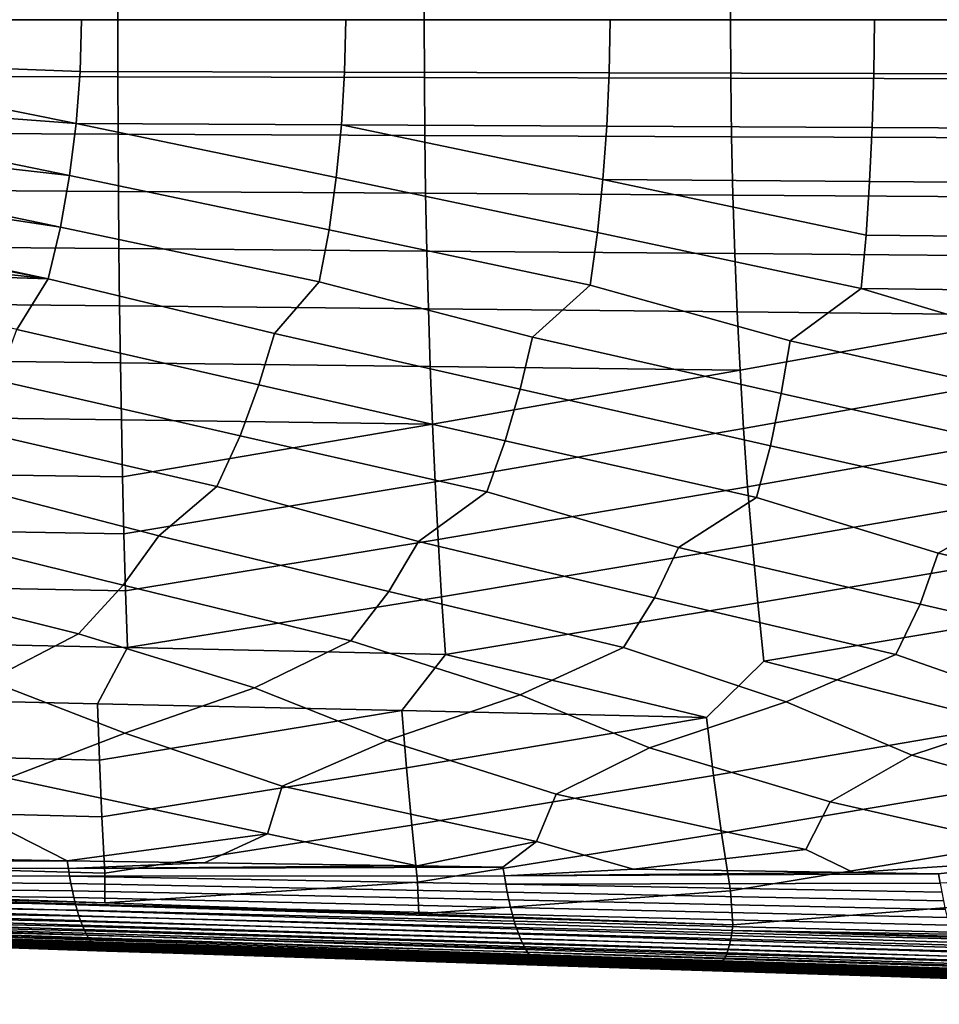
# Model space of a CAD drawing. Header units: metres. Extents: x -167 to 28, y -50 to 27.
# Tile 34 of 256: x -134 to -118, y -17 to 0. Entities that reach past the tile are written whole.
import ezdxf

# ---------------------------------------------------------------- set-up
doc = ezdxf.new("R2010")
doc.units = ezdxf.units.M
doc.layers.add('solid_12_065_011_XXX', color=7, linetype='CONTINUOUS')

msp = doc.modelspace()

# ---------------------------------------------------------------- linework, layer by layer
at = {"layer": 'solid_12_065_011_XXX'}
for points in [[(-116.455208, 1.044717, 117.732361), (-121.867134, 1.033528, 119.114769), (-121.872398, 0, 119.124283), (-116.462288, 0, 117.742882)], [(-132.690994, 1.011186, 121.879601), (-138.102921, 1.000033, 123.262009), (-138.102707, 0, 123.268478), (-132.692612, 0, 121.887077)], [(-127.279068, 1.022351, 120.497185), (-132.690994, 1.011186, 121.879601), (-132.692612, 0, 121.887077), (-127.282501, 0, 120.505676)], [(-121.867134, 1.033528, 119.114769), (-127.279068, 1.022351, 120.497185), (-127.282501, 0, 120.505676), (-121.872398, 0, 119.124283)], [(-138.102707, 0, 123.268478), (-138.102921, -1.000033, 123.262009), (-132.690994, -1.011186, 121.879601), (-132.692612, 0, 121.887077)], [(-133.331787, 0, 101.783577), (-133.357727, -0.918163, 101.804474), (-138.015976, -0.741084, 103.435623), (-137.997711, 0, 103.421814)], [(-128.665878, 0, 100.14534), (-128.686859, -0.929751, 100.16523), (-133.357727, -0.918163, 101.804474), (-133.331787, 0, 101.783577)], [(-123.999969, 0, 98.507103), (-124.015999, -0.941357, 98.525986), (-128.686859, -0.929751, 100.16523), (-128.665878, 0, 100.14534)], [(-119.334053, 0, 96.868866), (-119.345131, -0.952981, 96.886742), (-124.015999, -0.941357, 98.525986), (-123.999969, 0, 98.507103)], [(-114.668144, 0, 95.230629), (-114.674263, -0.964623, 95.247498), (-119.345131, -0.952981, 96.886742), (-119.334053, 0, 96.868866)], [(-132.692612, 0, 121.887077), (-132.690994, -1.011186, 121.879601), (-127.27906, -1.022351, 120.497185), (-127.282501, 0, 120.505676)], [(-127.282501, 0, 120.505676), (-127.27906, -1.022351, 120.497185), (-121.867134, -1.033528, 119.114769), (-121.872398, 0, 119.124283)], [(-121.872398, 0, 119.124283), (-121.867134, -1.033528, 119.114769), (-116.455208, -1.044717, 117.732361), (-116.462288, 0, 117.742882)], [(-133.4272, -1.836279, 101.864182), (-138.024994, -0.906422, 103.442451), (-138.015976, -0.741084, 103.435623), (-133.357727, -0.918163, 101.804474)], [(-138.102921, -1.000033, 123.262009), (-138.104019, -2.00075, 123.242714), (-132.687073, -2.022883, 121.857368), (-132.690994, -1.011186, 121.879601)], [(-133.4272, -1.836279, 101.864182), (-138.070892, -1.485073, 103.477165), (-138.024994, -0.906422, 103.442451)], [(-133.4272, -1.836279, 101.864182), (-133.357727, -0.918163, 101.804474), (-128.686859, -0.929751, 100.16523), (-128.742233, -1.859466, 100.222183)], [(-132.690994, -1.011186, 121.879601), (-132.687073, -2.022883, 121.857368), (-127.270134, -2.04504, 120.472023), (-127.27906, -1.022351, 120.497185)], [(-128.742233, -1.859466, 100.222183), (-128.686859, -0.929751, 100.16523), (-124.015999, -0.941357, 98.525986), (-124.057274, -1.88269, 98.580185)], [(-127.27906, -1.022351, 120.497185), (-127.270134, -2.04504, 120.472023), (-121.853195, -2.067222, 119.086678), (-121.867134, -1.033528, 119.114769)], [(-124.057274, -1.88269, 98.580185), (-124.015999, -0.941357, 98.525986), (-119.345131, -0.952981, 96.886742), (-119.372322, -1.905949, 96.938187)], [(-121.867134, -1.033528, 119.114769), (-121.853195, -2.067222, 119.086678), (-116.436249, -2.089426, 117.701332), (-116.455208, -1.044717, 117.732361)], [(-119.372322, -1.905949, 96.938187), (-119.345131, -0.952981, 96.886742), (-114.674263, -0.964623, 95.247498), (-114.687363, -1.929244, 95.296188)], [(-133.541504, -2.752463, 101.962921), (-138.106918, -1.813269, 103.504349), (-138.070892, -1.485073, 103.477165), (-133.4272, -1.836279, 101.864182)], [(-133.541504, -2.752463, 101.962921), (-138.163147, -2.228659, 103.546608), (-138.106918, -1.813269, 103.504349)], [(-128.961731, -3.712105, 100.448257), (-133.541504, -2.752463, 101.962921), (-133.4272, -1.836279, 101.864182), (-128.833298, -2.787242, 100.316437)], [(-128.833298, -2.787242, 100.316437), (-133.4272, -1.836279, 101.864182), (-128.742233, -1.859466, 100.222183)], [(-124.221039, -3.758538, 98.795525), (-128.833298, -2.787242, 100.316437), (-128.742233, -1.859466, 100.222183), (-124.125099, -2.822078, 98.669945)], [(-124.125099, -2.822078, 98.669945), (-128.742233, -1.859466, 100.222183), (-124.057274, -1.88269, 98.580185)], [(-124.125099, -2.822078, 98.669945), (-124.057274, -1.88269, 98.580185), (-119.372322, -1.905949, 96.938187), (-119.416893, -2.856967, 97.023453)], [(-119.416893, -2.856967, 97.023453), (-119.372322, -1.905949, 96.938187), (-114.687363, -1.929244, 95.296188), (-114.708694, -2.891909, 95.376953)], [(-138.104019, -2.00075, 123.242714), (-138.106049, -3.001045, 123.210609), (-132.680969, -3.034005, 121.820419), (-132.687073, -2.022883, 121.857368)], [(-132.687073, -2.022883, 121.857368), (-132.680969, -3.034005, 121.820419), (-127.255882, -3.067002, 120.430222), (-127.270134, -2.04504, 120.472023)], [(-127.270134, -2.04504, 120.472023), (-127.255882, -3.067002, 120.430222), (-121.830803, -3.100034, 119.040031), (-121.853195, -2.067222, 119.086678)], [(-121.853195, -2.067222, 119.086678), (-121.830803, -3.100034, 119.040031), (-116.405716, -3.133102, 117.649849), (-116.436249, -2.089426, 117.701332)], [(-133.702438, -3.665748, 102.100983), (-138.244919, -2.718154, 103.607758), (-138.163147, -2.228659, 103.546608), (-133.541504, -2.752463, 101.962921)], [(-133.702438, -3.665748, 102.100983), (-138.293365, -2.968464, 103.643814), (-138.244919, -2.718154, 103.607758)], [(-129.134369, -4.633021, 100.619637), (-133.702438, -3.665748, 102.100983), (-133.541504, -2.752463, 101.962921), (-128.961731, -3.712105, 100.448257)], [(-124.351181, -4.691035, 98.958702), (-128.961731, -3.712105, 100.448257), (-128.833298, -2.787242, 100.316437), (-124.221039, -3.758538, 98.795525)], [(-119.567993, -4.749143, 97.29776), (-124.221039, -3.758538, 98.795525), (-124.125099, -2.822078, 98.669945), (-119.480339, -3.805044, 97.142792)], [(-119.480339, -3.805044, 97.142792), (-124.125099, -2.822078, 98.669945), (-119.416893, -2.856967, 97.023453)], [(-119.480339, -3.805044, 97.142792), (-119.416893, -2.856967, 97.023453), (-114.708694, -2.891909, 95.376953), (-114.739647, -3.851622, 95.490051)], [(-133.917572, -4.575104, 102.280571), (-138.441025, -3.619828, 103.752998), (-138.293365, -2.968464, 103.643814), (-133.702438, -3.665748, 102.100983)], [(-138.106049, -3.001045, 123.210609), (-138.108719, -4.000815, 123.165619), (-132.672073, -4.044481, 121.768578), (-132.680969, -3.034005, 121.820419)], [(-132.680969, -3.034005, 121.820419), (-132.672073, -4.044481, 121.768578), (-127.23542, -4.088197, 120.371536), (-127.255882, -3.067002, 120.430222)], [(-127.255882, -3.067002, 120.430222), (-127.23542, -4.088197, 120.371536), (-121.798775, -4.131961, 118.974503), (-121.830803, -3.100034, 119.040031)], [(-121.830803, -3.100034, 119.040031), (-121.798775, -4.131961, 118.974503), (-116.362122, -4.175771, 117.577477), (-116.405716, -3.133102, 117.649849)], [(-133.917572, -4.575104, 102.280571), (-138.461731, -3.701278, 103.768227), (-138.441025, -3.619828, 103.752998)], [(-138.490448, -3.746908, 103.783669), (-138.461731, -3.701278, 103.768227), (-133.917572, -4.575104, 102.280571), (-138.560257, -4.0641, 103.840393)], [(-129.923447, -5.540798, 101.027824), (-133.917572, -4.575104, 102.280571), (-133.702438, -3.665748, 102.100983), (-129.134369, -4.633021, 100.619637)], [(-125.371849, -5.606261, 99.454948), (-129.134369, -4.633021, 100.619637), (-128.961731, -3.712105, 100.448257), (-124.351181, -4.691035, 98.958702)], [(-120.820244, -5.671827, 97.882057), (-124.351181, -4.691035, 98.958702), (-124.221039, -3.758538, 98.795525), (-119.567993, -4.749143, 97.29776)], [(-119.567993, -4.749143, 97.29776), (-119.480339, -3.805044, 97.142792), (-114.739647, -3.851622, 95.490051), (-114.784805, -4.807342, 95.636803)], [(-133.917572, -4.575104, 102.280571), (-138.668365, -4.423964, 103.919014), (-138.560257, -4.0641, 103.840393)], [(-138.108719, -4.000815, 123.165619), (-138.111801, -4.999956, 123.107681), (-132.659943, -5.054242, 121.701706), (-132.672073, -4.044481, 121.768578)], [(-132.672073, -4.044481, 121.768578), (-132.659943, -5.054242, 121.701706), (-127.208076, -5.10859, 120.295746), (-127.23542, -4.088197, 120.371536)], [(-127.23542, -4.088197, 120.371536), (-127.208076, -5.10859, 120.295746), (-121.756203, -5.162999, 118.889793), (-121.798775, -4.131961, 118.974503)], [(-121.798775, -4.131961, 118.974503), (-121.756203, -5.162999, 118.889793), (-116.304329, -5.217467, 117.483849), (-116.362122, -4.175771, 117.577477)], [(-134.475067, -5.475441, 102.600693), (-138.698349, -4.517962, 103.940727), (-138.668365, -4.423964, 103.919014), (-133.917572, -4.575104, 102.280571)], [(-130.198914, -6.449479, 101.280563), (-134.475067, -5.475441, 102.600693), (-133.917572, -4.575104, 102.280571), (-129.923447, -5.540798, 101.027824)], [(-125.587967, -6.525775, 99.696259), (-129.923447, -5.540798, 101.027824), (-129.134369, -4.633021, 100.619637), (-125.371849, -5.606261, 99.454948)], [(-120.97702, -6.602195, 98.111946), (-125.371849, -5.606261, 99.454948), (-124.351181, -4.691035, 98.958702), (-120.820244, -5.671827, 97.882057)], [(-116.366089, -6.678736, 96.527626), (-120.820244, -5.671827, 97.882057), (-119.567993, -4.749143, 97.29776), (-116.268654, -5.737493, 96.309158)], [(-116.268654, -5.737493, 96.309158), (-119.567993, -4.749143, 97.29776), (-114.784805, -4.807342, 95.636803)], [(-138.111801, -4.999956, 123.107681), (-138.115631, -5.998359, 123.036873), (-132.645248, -6.063205, 121.619957), (-132.659943, -5.054242, 121.701706)], [(-132.659943, -5.054242, 121.701706), (-132.645248, -6.063205, 121.619957), (-127.174858, -6.128127, 120.203056), (-127.208076, -5.10859, 120.295746)], [(-127.208076, -5.10859, 120.295746), (-127.174858, -6.128127, 120.203056), (-121.70446, -6.193123, 118.786163), (-121.756203, -5.162999, 118.889793)], [(-116.304329, -5.217467, 117.483849), (-121.756203, -5.162999, 118.889793), (-121.70446, -6.193123, 118.786163)], [(-116.304329, -5.217467, 117.483849), (-121.70446, -6.193123, 118.786163), (-121.643188, -7.222321, 118.663437), (-116.234062, -6.258192, 117.369293)], [(-130.530319, -7.351216, 101.57486), (-134.809875, -6.373309, 102.864845), (-134.475067, -5.475441, 102.600693), (-130.198914, -6.449479, 101.280563)], [(-125.849487, -7.438296, 99.977127), (-130.198914, -6.449479, 101.280563), (-129.923447, -5.540798, 101.027824), (-125.587967, -6.525775, 99.696259)], [(-121.168671, -7.525524, 98.379379), (-125.587967, -6.525775, 99.696259), (-125.371849, -5.606261, 99.454948), (-120.97702, -6.602195, 98.111946)], [(-116.487869, -7.612893, 96.781609), (-120.97702, -6.602195, 98.111946), (-120.820244, -5.671827, 97.882057), (-116.366089, -6.678736, 96.527626)], [(-138.115631, -5.998359, 123.036873), (-138.120132, -6.995918, 122.953148), (-132.627823, -7.071296, 121.523224), (-132.645248, -6.063205, 121.619957)], [(-132.645248, -6.063205, 121.619957), (-132.627823, -7.071296, 121.523224), (-127.135506, -7.146764, 120.093323), (-127.174858, -6.128127, 120.203056)], [(-121.70446, -6.193123, 118.786163), (-127.174858, -6.128127, 120.203056), (-127.135506, -7.146764, 120.093323)], [(-121.70446, -6.193123, 118.786163), (-127.135506, -7.146764, 120.093323), (-127.089684, -8.164458, 119.96637), (-121.643188, -7.222321, 118.663437)], [(-116.234062, -6.258192, 117.369293), (-121.643188, -7.222321, 118.663437), (-121.571938, -8.250581, 118.521355), (-116.150871, -7.297964, 117.233566)], [(-130.940948, -8.244648, 101.917755), (-135.211151, -7.264286, 103.172569), (-134.809875, -6.373309, 102.864845), (-130.530319, -7.351216, 101.57486)], [(-126.178009, -8.342467, 100.304115), (-130.530319, -7.351216, 101.57486), (-130.198914, -6.449479, 101.280563), (-125.849487, -7.438296, 99.977127)], [(-121.415085, -8.440459, 98.690445), (-125.849487, -7.438296, 99.977127), (-125.587967, -6.525775, 99.696259), (-121.168671, -7.525524, 98.379379)], [(-116.652168, -8.538618, 97.076752), (-121.168671, -7.525524, 98.379379), (-120.97702, -6.602195, 98.111946), (-116.487869, -7.612893, 96.781609)], [(-138.120132, -6.995918, 122.953148), (-138.125153, -7.992527, 122.856461), (-132.607422, -8.07844, 121.411407), (-132.627823, -7.071296, 121.523224)], [(-127.135506, -7.146764, 120.093323), (-132.627823, -7.071296, 121.523224), (-132.607422, -8.07844, 121.411407)], [(-131.968781, -9.116837, 102.488831), (-135.703903, -8.147005, 103.531372), (-135.211151, -7.264286, 103.172569), (-130.940948, -8.244648, 101.917755)], [(-127.135506, -7.146764, 120.093323), (-132.607422, -8.07844, 121.411407), (-132.582779, -9.08465, 121.284081), (-127.089684, -8.164458, 119.96637)], [(-121.643188, -7.222321, 118.663437), (-127.089684, -8.164458, 119.96637), (-127.035461, -9.181299, 119.821571), (-121.571938, -8.250581, 118.521355)], [(-116.150871, -7.297964, 117.233566), (-121.571938, -8.250581, 118.521355), (-121.488152, -9.278069, 118.359085), (-116.054192, -8.336804, 117.076363)], [(-127.381569, -9.219259, 100.947678), (-130.940948, -8.244648, 101.917755), (-130.530319, -7.351216, 101.57486), (-126.178009, -8.342467, 100.304115)], [(-122.794365, -9.321862, 99.406494), (-126.178009, -8.342467, 100.304115), (-125.849487, -7.438296, 99.977127), (-121.415085, -8.440459, 98.690445)], [(-118.207176, -9.42464, 97.86528), (-121.415085, -8.440459, 98.690445), (-121.168671, -7.525524, 98.379379), (-116.652168, -8.538618, 97.076752)], [(-138.125153, -7.992527, 122.856461), (-138.130081, -8.988125, 122.74662), (-132.582779, -9.08465, 121.284081), (-132.607422, -8.07844, 121.411407)], [(-132.595352, -9.98872, 102.94268), (-136.556015, -9.014598, 104.029945), (-135.703903, -8.147005, 103.531372), (-131.968781, -9.116837, 102.488831)], [(-127.089684, -8.164458, 119.96637), (-132.582779, -9.08465, 121.284081), (-132.554337, -10.089643, 121.141312), (-127.035461, -9.181299, 119.821571)], [(-127.904594, -10.101162, 101.381271), (-131.968781, -9.116837, 102.488831), (-130.940948, -8.244648, 101.917755), (-127.381569, -9.219259, 100.947678)], [(-123.213852, -10.213813, 99.819817), (-127.381569, -9.219259, 100.947678), (-126.178009, -8.342467, 100.304115), (-122.794365, -9.321862, 99.406494)], [(-121.571938, -8.250581, 118.521355), (-127.035461, -9.181299, 119.821571), (-126.973526, -10.196926, 119.659012), (-121.488152, -9.278069, 118.359085)], [(-116.054192, -8.336804, 117.076363), (-121.488152, -9.278069, 118.359085), (-121.392723, -10.304347, 118.176743), (-115.940826, -9.374957, 116.896629)], [(-118.523125, -10.326667, 98.258324), (-122.794365, -9.321862, 99.406494), (-121.415085, -8.440459, 98.690445), (-118.207176, -9.42464, 97.86528)], [(-113.832413, -10.439719, 96.696808), (-118.207176, -9.42464, 97.86528), (-116.652168, -8.538618, 97.076752), (-113.619995, -9.527588, 96.324051)], [(-138.130081, -8.988125, 122.74662), (-138.135132, -9.982501, 122.62365), (-132.554337, -10.089643, 121.141312), (-132.582779, -9.08465, 121.284081)], [(-133.385345, -10.847661, 103.468231), (-137.286133, -9.876492, 104.504059), (-136.556015, -9.014598, 104.029945), (-132.595352, -9.98872, 102.94268)], [(-128.574402, -10.970093, 101.882965), (-132.595352, -9.98872, 102.94268), (-131.968781, -9.116837, 102.488831), (-127.904594, -10.101162, 101.381271)], [(-132.521805, -11.093554, 120.982903), (-126.973526, -10.196926, 119.659012), (-127.035461, -9.181299, 119.821571), (-132.554337, -10.089643, 121.141312)], [(-123.763481, -11.092767, 100.297653), (-127.904594, -10.101162, 101.381271), (-127.381569, -9.219259, 100.947678), (-123.213852, -10.213813, 99.819817)], [(-126.903465, -11.211615, 119.478386), (-121.392723, -10.304347, 118.176743), (-121.488152, -9.278069, 118.359085), (-126.973526, -10.196926, 119.659012)], [(-118.952583, -11.215676, 98.712296), (-123.213852, -10.213813, 99.819817), (-122.794365, -9.321862, 99.406494), (-118.523125, -10.326667, 98.258324)], [(-121.28511, -11.329834, 117.973907), (-115.811905, -10.411903, 116.694504), (-115.940826, -9.374957, 116.896629), (-121.392723, -10.304347, 118.176743)], [(-114.141701, -11.338817, 97.126907), (-118.523125, -10.326667, 98.258324), (-118.207176, -9.42464, 97.86528), (-113.832413, -10.439719, 96.696808)], [(-134.973984, -11.675848, 104.269852), (-138.196304, -10.725477, 105.053444), (-137.286133, -9.876492, 104.504059), (-133.385345, -10.847661, 103.468231)], [(-132.521805, -11.093554, 120.982903), (-132.554337, -10.089643, 121.141312), (-138.135132, -9.982501, 122.62365), (-138.140152, -10.975656, 122.487465)], [(-130.280045, -11.801361, 102.740097), (-133.385345, -10.847661, 103.468231), (-132.595352, -9.98872, 102.94268), (-128.574402, -10.970093, 101.882965)], [(-132.521805, -11.093554, 120.982903), (-126.903465, -11.211615, 119.478386), (-126.973526, -10.196926, 119.659012)], [(-125.586121, -11.927128, 101.210281), (-128.574402, -10.970093, 101.882965), (-127.904594, -10.101162, 101.381271), (-123.763481, -11.092767, 100.297653)], [(-120.892227, -12.053142, 99.68042), (-123.763481, -11.092767, 100.297653), (-123.213852, -10.213813, 99.819817), (-118.952583, -11.215676, 98.712296)], [(-122.296516, -12.328554, 118.055984), (-121.28511, -11.329834, 117.973907), (-121.392723, -10.304347, 118.176743), (-126.903465, -11.211615, 119.478386)], [(-116.919357, -12.451391, 116.603256), (-115.666748, -11.448208, 116.469467), (-115.811905, -10.411903, 116.694504), (-121.28511, -11.329834, 117.973907)], [(-116.198349, -12.179399, 98.150513), (-118.952583, -11.215676, 98.712296), (-118.523125, -10.326667, 98.258324), (-114.141701, -11.338817, 97.126907)], [(-132.564423, -12.60408, 103.792542), (-134.973984, -11.675848, 104.269852), (-133.385345, -10.847661, 103.468231), (-130.280045, -11.801361, 102.740097)], [(-138.427948, -11.961018, 122.414429), (-133.050812, -12.083364, 120.961563), (-132.521805, -11.093554, 120.982903), (-138.140152, -10.975656, 122.487465)], [(-133.050812, -12.083364, 120.961563), (-127.673668, -12.205877, 119.508751), (-126.903465, -11.211615, 119.478386), (-132.521805, -11.093554, 120.982903)], [(-127.932701, -12.733261, 102.30085), (-130.280045, -11.801361, 102.740097), (-128.574402, -10.970093, 101.882965), (-125.586121, -11.927128, 101.210281)], [(-123.30101, -12.862708, 100.809097), (-125.586121, -11.927128, 101.210281), (-123.763481, -11.092767, 100.297653), (-120.892227, -12.053142, 99.68042)], [(-127.673668, -12.205877, 119.508751), (-122.296516, -12.328554, 118.055984), (-126.903465, -11.211615, 119.478386)], [(-118.669334, -12.992414, 99.317291), (-120.892227, -12.053142, 99.68042), (-118.952583, -11.215676, 98.712296), (-116.198349, -12.179399, 98.150513)], [(-122.170959, -13.35, 117.816185), (-116.919357, -12.451391, 116.603256), (-121.28511, -11.329834, 117.973907), (-122.296516, -12.328554, 118.055984)], [(-134.63063, -13.40009, 104.778198), (-137.196182, -12.47517, 105.284172), (-134.973984, -11.675848, 104.269852), (-132.564423, -12.60408, 103.792542)], [(-129.791321, -13.539408, 103.23941), (-132.564423, -12.60408, 103.792542), (-130.280045, -11.801361, 102.740097), (-127.932701, -12.733261, 102.30085)], [(-133.013351, -13.083685, 120.773903), (-133.050812, -12.083364, 120.961563), (-138.427948, -11.961018, 122.414429), (-138.434525, -12.950809, 122.252838)], [(-124.952057, -13.679042, 101.700546), (-127.932701, -12.733261, 102.30085), (-125.586121, -11.927128, 101.210281), (-123.30101, -12.862708, 100.809097)], [(-133.013351, -13.083685, 120.773903), (-127.673668, -12.205877, 119.508751), (-133.050812, -12.083364, 120.961563)], [(-120.112823, -13.818984, 100.161613), (-123.30101, -12.862708, 100.809097), (-120.892227, -12.053142, 99.68042), (-118.669334, -12.992414, 99.317291)], [(-132.970581, -14.082664, 120.570038), (-127.592155, -13.21675, 119.295013), (-127.673668, -12.205877, 119.508751), (-133.013351, -13.083685, 120.773903)], [(-127.592155, -13.21675, 119.295013), (-122.296516, -12.328554, 118.055984), (-127.673668, -12.205877, 119.508751)], [(-127.500694, -14.226501, 119.062363), (-122.170959, -13.35, 117.816185), (-122.296516, -12.328554, 118.055984), (-127.592155, -13.21675, 119.295013)], [(-115.273613, -13.959229, 98.622627), (-118.669334, -12.992414, 99.317291), (-116.198349, -12.179399, 98.150513), (-114.037689, -13.122375, 97.825439)], [(-122.030792, -14.370547, 117.554741), (-116.749748, -13.483434, 116.337395), (-116.919357, -12.451391, 116.603256), (-122.170959, -13.35, 117.816185)], [(-130.050079, -14.38033, 103.68145), (-134.63063, -13.40009, 104.778198), (-132.564423, -12.60408, 103.792542), (-129.791321, -13.539408, 103.23941)], [(-125.297791, -14.520844, 102.190651), (-129.791321, -13.539408, 103.23941), (-127.932701, -12.733261, 102.30085), (-124.952057, -13.679042, 101.700546)], [(-120.54554, -14.661678, 100.699783), (-124.952057, -13.679042, 101.700546), (-123.30101, -12.862708, 100.809097), (-120.112823, -13.818984, 100.161613)], [(-132.970581, -14.082664, 120.570038), (-133.013351, -13.083685, 120.773903), (-138.434525, -12.950809, 122.252838), (-138.44046, -13.939044, 122.077774)], [(-115.793312, -14.802829, 99.208839), (-120.112823, -13.818984, 100.161613), (-118.669334, -12.992414, 99.317291), (-115.273613, -13.959229, 98.622627)], [(-132.921722, -15.080259, 120.349594), (-127.500694, -14.226501, 119.062363), (-127.592155, -13.21675, 119.295013), (-132.970581, -14.082664, 120.570038)], [(-127.398064, -15.235132, 118.810204), (-122.030792, -14.370547, 117.554741), (-122.170959, -13.35, 117.816185), (-127.500694, -14.226501, 119.062363)], [(-133.587112, -14.857236, 105.041496), (-134.802414, -14.240146, 105.172165), (-134.63063, -13.40009, 104.778198), (-130.050079, -14.38033, 103.68145)], [(-127.407166, -14.949109, 103.078331), (-130.050079, -14.38033, 103.68145), (-129.791321, -13.539408, 103.23941), (-125.297791, -14.520844, 102.190651)], [(-121.874405, -15.390244, 117.270882), (-116.560883, -14.5148, 116.047173), (-116.749748, -13.483434, 116.337395), (-122.030792, -14.370547, 117.554741)], [(-123.587868, -15.007101, 101.862648), (-125.297791, -14.520844, 102.190651), (-124.952057, -13.679042, 101.700546), (-120.54554, -14.661678, 100.699783)], [(-119.699669, -15.06703, 100.623215), (-120.54554, -14.661678, 100.699783), (-120.112823, -13.818984, 100.161613), (-115.793312, -14.802829, 99.208839)], [(-132.921722, -15.080259, 120.349594), (-132.970581, -14.082664, 120.570038), (-138.44046, -13.939044, 122.077774), (-138.445358, -14.925632, 121.889053)], [(-133.587112, -14.857236, 105.041496), (-134.846588, -14.83882, 105.440979), (-134.802414, -14.240146, 105.172165)], [(-132.917221, -15.603515, 120.233604), (-127.398064, -15.235132, 118.810204), (-127.500694, -14.226501, 119.062363), (-132.921722, -15.080259, 120.349594)], [(-131.158493, -14.893047, 104.270592), (-133.587112, -14.857236, 105.041496), (-130.050079, -14.38033, 103.68145)], [(-127.407166, -14.949109, 103.078331), (-131.158493, -14.893047, 104.270592), (-130.050079, -14.38033, 103.68145)], [(-127.377663, -15.797687, 118.672272), (-121.874405, -15.390244, 117.270882), (-122.030792, -14.370547, 117.554741), (-127.398064, -15.235132, 118.810204)], [(-125.895592, -14.971951, 102.597412), (-127.407166, -14.949109, 103.078331), (-125.297791, -14.520844, 102.190651)], [(-125.865128, -15.123779, 102.665482), (-125.895592, -14.971951, 102.597412), (-125.297791, -14.520844, 102.190651), (-123.587868, -15.007101, 101.862648)], [(-121.833244, -15.991834, 117.108673), (-116.350731, -15.545588, 115.731613), (-116.560883, -14.5148, 116.047173), (-121.874405, -15.390244, 117.270882)], [(-119.699669, -15.06703, 100.623215), (-123.587868, -15.007101, 101.862648), (-120.54554, -14.661678, 100.699783)], [(-141.261093, -14.867053, 107.525101), (-134.846588, -14.83882, 105.440979), (-133.587112, -14.857236, 105.041496)], [(-141.244797, -14.983753, 107.579788), (-141.261093, -14.867053, 107.525101), (-133.587112, -14.857236, 105.041496), (-133.561462, -14.996684, 105.099846)], [(-132.917221, -15.603515, 120.233604), (-132.921722, -15.080259, 120.349594), (-138.445358, -14.925632, 121.889053), (-138.456985, -15.409177, 121.794052)], [(-133.561462, -14.996684, 105.099846), (-133.587112, -14.857236, 105.041496), (-131.158493, -14.893047, 104.270592)], [(-133.561462, -14.996684, 105.099846), (-131.158493, -14.893047, 104.270592), (-127.407166, -14.949109, 103.078331)], [(-133.561462, -14.996684, 105.099846), (-127.407166, -14.949109, 103.078331), (-125.895592, -14.971951, 102.597412)], [(-118.203598, -15.090307, 100.145828), (-119.699669, -15.06703, 100.623215), (-115.793312, -14.802829, 99.208839)], [(-118.171066, -15.254471, 100.225296), (-118.203598, -15.090307, 100.145828), (-115.793312, -14.802829, 99.208839), (-115.748299, -15.128752, 99.361778)], [(-133.561462, -14.996684, 105.099846), (-133.540924, -15.131663, 105.168137), (-141.226746, -15.097008, 107.640839), (-141.244797, -14.983753, 107.579788)], [(-133.540924, -15.131663, 105.168137), (-133.518326, -15.262262, 105.243935), (-141.207031, -15.206472, 107.708008), (-141.226746, -15.097008, 107.640839)], [(-133.540924, -15.131663, 105.168137), (-133.561462, -14.996684, 105.099846), (-125.895592, -14.971951, 102.597412), (-125.865128, -15.123779, 102.665482)], [(-125.865128, -15.123779, 102.665482), (-125.841087, -15.271224, 102.74469), (-133.540924, -15.131663, 105.168137)], [(-125.814888, -15.41374, 102.831871), (-133.518326, -15.262262, 105.243935), (-133.540924, -15.131663, 105.168137), (-125.841087, -15.271224, 102.74469)], [(-125.865128, -15.123779, 102.665482), (-123.587868, -15.007101, 101.862648), (-119.699669, -15.06703, 100.623215)], [(-125.865128, -15.123779, 102.665482), (-119.699669, -15.06703, 100.623215), (-118.203598, -15.090307, 100.145828)], [(-125.841087, -15.271224, 102.74469), (-125.865128, -15.123779, 102.665482), (-118.203598, -15.090307, 100.145828), (-118.171066, -15.254471, 100.225296)], [(-133.518326, -15.262262, 105.243935), (-133.49379, -15.388058, 105.32692), (-141.185715, -15.311803, 107.781052), (-141.207031, -15.206472, 107.708008)], [(-125.786621, -15.550877, 102.926704), (-133.49379, -15.388058, 105.32692), (-133.518326, -15.262262, 105.243935), (-125.814888, -15.41374, 102.831871)], [(-132.917221, -15.603515, 120.233604), (-127.377663, -15.797687, 118.672272), (-127.398064, -15.235132, 118.810204)], [(-118.171066, -15.254471, 100.225296), (-118.143341, -15.414117, 100.315926), (-125.841087, -15.271224, 102.74469)], [(-118.11335, -15.568275, 100.41497), (-125.814888, -15.41374, 102.831871), (-125.841087, -15.271224, 102.74469), (-118.143341, -15.414117, 100.315926)], [(-144.034958, -15.505948, 123.252312), (-121.857895, -16.178619, 117.044266), (-121.844452, -16.087427, 117.081467), (-144.019409, -15.413245, 123.29686)], [(-144.019409, -15.413245, 123.29686), (-121.844452, -16.087427, 117.081467), (-121.833244, -15.991834, 117.108673), (-144.006714, -15.31573, 123.330765)], [(-144.006714, -15.31573, 123.330765), (-121.833244, -15.991834, 117.108673), (-127.377663, -15.797687, 118.672272)], [(-144.006714, -15.31573, 123.330765), (-127.377663, -15.797687, 118.672272), (-132.917221, -15.603515, 120.233604)], [(-144.006714, -15.31573, 123.330765), (-132.917221, -15.603515, 120.233604), (-138.456985, -15.409177, 121.794052)], [(-133.49379, -15.388058, 105.32692), (-133.467377, -15.508626, 105.416794), (-141.162872, -15.412656, 107.859703), (-141.185715, -15.311803, 107.781052)], [(-133.467377, -15.508626, 105.416794), (-133.439209, -15.62354, 105.513245), (-141.13858, -15.508686, 107.943726), (-141.162872, -15.412656, 107.859703)], [(-125.756393, -15.682188, 103.028854), (-133.467377, -15.508626, 105.416794), (-133.49379, -15.388058, 105.32692), (-125.786621, -15.550877, 102.926704)], [(-127.377663, -15.797687, 118.672272), (-121.833244, -15.991834, 117.108673), (-121.874405, -15.390244, 117.270882)], [(-118.0812, -15.716478, 100.522087), (-125.786621, -15.550877, 102.926704), (-125.814888, -15.41374, 102.831871), (-118.11335, -15.568275, 100.41497)], [(-144.073669, -15.672045, 123.133781), (-121.892136, -16.345238, 116.941948), (-121.873856, -16.264908, 116.997566), (-144.053131, -15.5926, 123.197708)], [(-144.053131, -15.5926, 123.197708), (-121.873856, -16.264908, 116.997566), (-121.857895, -16.178619, 117.044266), (-144.034958, -15.505948, 123.252312)], [(-133.439209, -15.62354, 105.513245), (-133.409363, -15.732378, 105.615952), (-141.112915, -15.59955, 108.03286), (-141.13858, -15.508686, 107.943726)], [(-133.409363, -15.732378, 105.615952), (-133.377914, -15.834713, 105.724617), (-141.085938, -15.684904, 108.126846), (-141.112915, -15.59955, 108.03286)], [(-125.724297, -15.807223, 103.138), (-133.439209, -15.62354, 105.513245), (-133.467377, -15.508626, 105.416794), (-125.756393, -15.682188, 103.028854)], [(-125.69043, -15.925535, 103.253822), (-133.409363, -15.732378, 105.615952), (-133.439209, -15.62354, 105.513245), (-125.724297, -15.807223, 103.138)], [(-118.046997, -15.858253, 100.63694), (-125.756393, -15.682188, 103.028854), (-125.786621, -15.550877, 102.926704), (-118.0812, -15.716478, 100.522087)], [(-121.844452, -16.087427, 117.081467), (-116.299049, -16.185396, 115.547119), (-116.350731, -15.545588, 115.731613), (-121.833244, -15.991834, 117.108673)], [(-144.120804, -15.805176, 122.981499), (-144.146744, -15.857084, 122.895172), (-121.983604, -16.588718, 116.645218), (-121.958527, -16.541117, 116.728806)], [(-144.120804, -15.805176, 122.981499), (-121.934731, -16.48419, 116.80674), (-121.912506, -16.418631, 116.878075), (-144.096329, -15.74322, 123.061386)], [(-144.120804, -15.805176, 122.981499), (-121.958527, -16.541117, 116.728806), (-121.934731, -16.48419, 116.80674)], [(-144.096329, -15.74322, 123.061386), (-121.912506, -16.418631, 116.878075), (-121.892136, -16.345238, 116.941948), (-144.073669, -15.672045, 123.133781)], [(-133.377914, -15.834713, 105.724617), (-133.344986, -15.930122, 105.838921), (-141.057739, -15.764402, 108.225456), (-141.085938, -15.684904, 108.126846)], [(-133.344986, -15.930122, 105.838921), (-133.310654, -16.018187, 105.958557), (-141.028381, -15.837719, 108.3284), (-141.057739, -15.764402, 108.225456)], [(-125.654892, -16.036676, 103.375977), (-133.377914, -15.834713, 105.724617), (-133.409363, -15.732378, 105.615952), (-125.69043, -15.925535, 103.253822)], [(-118.010834, -15.993133, 100.759171), (-125.724297, -15.807223, 103.138), (-125.756393, -15.682188, 103.028854), (-118.046997, -15.858253, 100.63694)], [(-117.972816, -16.120646, 100.888443), (-125.69043, -15.925535, 103.253822), (-125.724297, -15.807223, 103.138), (-118.010834, -15.993133, 100.759171)], [(-144.229935, -15.946314, 122.609451), (-144.258209, -15.952568, 122.509544), (-140.188477, -16.085388, 121.366035), (-122.063446, -16.670361, 116.371056)], [(-144.201675, -15.928127, 122.707893), (-144.229935, -15.946314, 122.609451), (-122.063446, -16.670361, 116.371056), (-122.036385, -16.653736, 116.465248)], [(-144.173828, -15.898252, 122.803558), (-144.201675, -15.928127, 122.707893), (-122.036385, -16.653736, 116.465248), (-122.009666, -16.626411, 116.557007)], [(-144.146744, -15.857084, 122.895172), (-144.173828, -15.898252, 122.803558), (-122.009666, -16.626411, 116.557007), (-121.983604, -16.588718, 116.645218)], [(-133.310654, -16.018187, 105.958557), (-133.275024, -16.098612, 106.083122), (-140.997971, -15.904655, 108.435349), (-141.028381, -15.837719, 108.3284)], [(-133.275024, -16.098612, 106.083122), (-133.238235, -16.171232, 106.212128), (-140.966614, -15.965076, 108.545891), (-140.997971, -15.904655, 108.435349)], [(-133.238235, -16.171232, 106.212128), (-133.200455, -16.23588, 106.345093), (-140.934418, -16.018852, 108.659637), (-140.966614, -15.965076, 108.545891)], [(-125.617775, -16.140196, 103.504143), (-133.344986, -15.930122, 105.838921), (-133.377914, -15.834713, 105.724617), (-125.654892, -16.036676, 103.375977)], [(-125.579185, -16.235666, 103.637978), (-133.310654, -16.018187, 105.958557), (-133.344986, -15.930122, 105.838921), (-125.617775, -16.140196, 103.504143)], [(-117.933052, -16.240322, 101.024422), (-125.654892, -16.036676, 103.375977), (-125.69043, -15.925535, 103.253822), (-117.972816, -16.120646, 100.888443)], [(-141.600235, -16.118252, 114.436195), (-141.87294, -16.119719, 113.549644), (-134.619766, -16.357355, 111.421814), (-134.370895, -16.355057, 112.32135)], [(-141.327362, -16.116787, 115.322655), (-141.600235, -16.118252, 114.436195), (-134.370895, -16.355057, 112.32135), (-134.121857, -16.352758, 113.220795)], [(-141.054993, -16.115303, 116.209221), (-141.327362, -16.116787, 115.322655), (-134.121857, -16.352758, 113.220795), (-133.873306, -16.350441, 114.120346)], [(-140.782822, -16.113813, 117.095795), (-141.054993, -16.115303, 116.209221), (-133.873306, -16.350441, 114.120346), (-133.624924, -16.348114, 115.019905)], [(-133.200455, -16.23588, 106.345093), (-133.161774, -16.292393, 106.481522), (-140.90152, -16.065847, 108.776192), (-140.934418, -16.018852, 108.659637)], [(-133.161774, -16.292393, 106.481522), (-133.122375, -16.340605, 106.620926), (-140.867996, -16.105928, 108.895149), (-140.90152, -16.065847, 108.776192)], [(-133.122375, -16.340605, 106.620926), (-133.082367, -16.380356, 106.762817), (-140.833984, -16.138966, 109.016129), (-140.867996, -16.105928, 108.895149)], [(-133.082367, -16.380356, 106.762817), (-133.041901, -16.411478, 106.906715), (-140.799576, -16.164822, 109.138725), (-140.833984, -16.138966, 109.016129)], [(-133.041901, -16.411478, 106.906715), (-133.001114, -16.433807, 107.052116), (-140.764908, -16.183367, 109.262543), (-140.799576, -16.164822, 109.138725)], [(-140.510452, -16.112328, 117.982269), (-140.782822, -16.113813, 117.095795), (-133.624924, -16.348114, 115.019905), (-133.376343, -16.345787, 115.919373)], [(-140.237885, -16.110846, 118.868637), (-140.510452, -16.112328, 117.982269), (-133.376343, -16.345787, 115.919373), (-133.127579, -16.343464, 116.818741)], [(-139.965118, -16.109369, 119.754913), (-140.237885, -16.110846, 118.868637), (-133.127579, -16.343464, 116.818741), (-132.878632, -16.341143, 117.718025)], [(-122.063446, -16.670361, 116.371056), (-140.188477, -16.085388, 121.366035), (-135.981583, -16.222691, 120.183472)], [(-132.878632, -16.341143, 117.718025), (-132.629501, -16.338821, 118.61721), (-139.692154, -16.107899, 120.641083), (-139.965118, -16.109369, 119.754913)], [(-139.692154, -16.107899, 120.641083), (-132.629501, -16.338821, 118.61721), (-135.981583, -16.222691, 120.183472)], [(-125.539246, -16.322832, 103.777031), (-133.275024, -16.098612, 106.083122), (-133.310654, -16.018187, 105.958557), (-125.579185, -16.235666, 103.637978)], [(-125.498108, -16.401516, 103.920784), (-133.238235, -16.171232, 106.212128), (-133.275024, -16.098612, 106.083122), (-125.539246, -16.322832, 103.777031)], [(-125.455925, -16.471546, 104.068718), (-133.200455, -16.23588, 106.345093), (-133.238235, -16.171232, 106.212128), (-125.498108, -16.401516, 103.920784)], [(-117.891632, -16.35169, 101.166756), (-125.617775, -16.140196, 103.504143), (-125.654892, -16.036676, 103.375977), (-117.933052, -16.240322, 101.024422)], [(-117.848686, -16.454334, 101.315071), (-125.579185, -16.235666, 103.637978), (-125.617775, -16.140196, 103.504143), (-117.891632, -16.35169, 101.166756)], [(-121.857895, -16.178619, 117.044266), (-99.664238, -16.862829, 110.811401), (-99.651649, -16.765732, 110.845299), (-121.844452, -16.087427, 117.081467)], [(-121.844452, -16.087427, 117.081467), (-99.651649, -16.765732, 110.845299), (-105.22084, -16.57202, 112.418907)], [(-121.844452, -16.087427, 117.081467), (-105.22084, -16.57202, 112.418907), (-110.759911, -16.378866, 113.983376)], [(-121.844452, -16.087427, 117.081467), (-110.759911, -16.378866, 113.983376), (-116.299049, -16.185396, 115.547119)], [(-133.001114, -16.433807, 107.052116), (-132.960144, -16.447182, 107.198547), (-140.730072, -16.194468, 109.387184), (-140.764908, -16.183367, 109.262543)], [(-132.960144, -16.447182, 107.198547), (-132.889771, -16.452396, 107.337166), (-134.954971, -16.385084, 107.912613), (-140.730072, -16.194468, 109.387184)], [(-132.889771, -16.452396, 107.337166), (-129.352646, -16.561344, 106.944031), (-135.116974, -16.361952, 109.62249), (-136.354218, -16.331835, 109.015228)], [(-134.954971, -16.385084, 107.912613), (-132.889771, -16.452396, 107.337166), (-136.354218, -16.331835, 109.015228)], [(-132.629501, -16.338821, 118.61721), (-131.635788, -16.364529, 118.961357), (-135.981583, -16.222691, 120.183472)], [(-122.063446, -16.670361, 116.371056), (-135.981583, -16.222691, 120.183472), (-131.635788, -16.364529, 118.961357)], [(-133.873306, -16.350441, 114.120346), (-134.121857, -16.352758, 113.220795), (-126.915802, -16.588739, 111.118698), (-126.692528, -16.585539, 112.031654)], [(-133.624924, -16.348114, 115.019905), (-133.873306, -16.350441, 114.120346), (-126.692528, -16.585539, 112.031654), (-126.469398, -16.582327, 112.944633)], [(-133.376343, -16.345787, 115.919373), (-133.624924, -16.348114, 115.019905), (-126.469398, -16.582327, 112.944633), (-126.246086, -16.579115, 113.857521)], [(-133.127579, -16.343464, 116.818741), (-133.376343, -16.345787, 115.919373), (-126.246086, -16.579115, 113.857521), (-126.022606, -16.575901, 114.770325)], [(-125.412834, -16.532749, 104.220322), (-133.161774, -16.292393, 106.481522), (-133.200455, -16.23588, 106.345093), (-125.455925, -16.471546, 104.068718)], [(-125.36898, -16.584951, 104.375069), (-133.122375, -16.340605, 106.620926), (-133.161774, -16.292393, 106.481522), (-125.412834, -16.532749, 104.220322)], [(-132.878632, -16.341143, 117.718025), (-133.127579, -16.343464, 116.818741), (-126.022606, -16.575901, 114.770325), (-125.798965, -16.572685, 115.683044)], [(-125.324509, -16.627977, 104.532455), (-133.082367, -16.380356, 106.762817), (-133.122375, -16.340605, 106.620926), (-125.36898, -16.584951, 104.375069)], [(-125.798965, -16.572685, 115.683044), (-125.575157, -16.569469, 116.595695), (-132.629501, -16.338821, 118.61721), (-132.878632, -16.341143, 117.718025)], [(-132.629501, -16.338821, 118.61721), (-125.575157, -16.569469, 116.595695), (-131.635788, -16.364529, 118.961357)], [(-117.804352, -16.548023, 101.468857), (-125.539246, -16.322832, 103.777031), (-125.579185, -16.235666, 103.637978), (-117.848686, -16.454334, 101.315071)], [(-117.758774, -16.632578, 101.627571), (-125.498108, -16.401516, 103.920784), (-125.539246, -16.322832, 103.777031), (-117.804352, -16.548023, 101.468857)], [(-99.698067, -17.041634, 110.712128), (-121.892136, -16.345238, 116.941948), (-121.912506, -16.418631, 116.878075), (-99.718666, -17.120815, 110.648209)], [(-99.67984, -16.955256, 110.766762), (-121.873856, -16.264908, 116.997566), (-121.892136, -16.345238, 116.941948), (-99.698067, -17.041634, 110.712128)], [(-99.664238, -16.862829, 110.811401), (-121.857895, -16.178619, 117.044266), (-121.873856, -16.264908, 116.997566), (-99.67984, -16.955256, 110.766762)], [(-134.868454, -16.359653, 110.522194), (-135.116974, -16.361952, 109.62249), (-127.809799, -16.601437, 107.466789), (-127.586533, -16.598267, 108.379883)], [(-127.809799, -16.601437, 107.466789), (-135.116974, -16.361952, 109.62249), (-129.352646, -16.561344, 106.944031)], [(-134.619766, -16.357355, 111.421814), (-134.868454, -16.359653, 110.522194), (-127.586533, -16.598267, 108.379883), (-127.363113, -16.595093, 109.2929)], [(-134.370895, -16.355057, 112.32135), (-134.619766, -16.357355, 111.421814), (-127.363113, -16.595093, 109.2929), (-127.139534, -16.591919, 110.205833)], [(-134.121857, -16.352758, 113.220795), (-134.370895, -16.355057, 112.32135), (-127.139534, -16.591919, 110.205833), (-126.915802, -16.588739, 111.118698)], [(-125.279579, -16.661657, 104.691956), (-133.041901, -16.411478, 106.906715), (-133.082367, -16.380356, 106.762817), (-125.324509, -16.627977, 104.532455)], [(-125.234322, -16.685818, 104.853065), (-133.001114, -16.433807, 107.052116), (-133.041901, -16.411478, 106.906715), (-125.279579, -16.661657, 104.691956)], [(-125.188889, -16.700281, 105.015259), (-132.960144, -16.447182, 107.198547), (-133.001114, -16.433807, 107.052116), (-125.234322, -16.685818, 104.853065)], [(-132.960144, -16.447182, 107.198547), (-125.107941, -16.706038, 105.168236), (-129.352646, -16.561344, 106.944031), (-128.615051, -16.591724, 106.145897)], [(-132.960144, -16.447182, 107.198547), (-128.615051, -16.591724, 106.145897), (-129.352646, -16.561344, 106.944031), (-132.889771, -16.452396, 107.337166)], [(-125.188889, -16.700281, 105.015259), (-125.107941, -16.706038, 105.168236), (-132.960144, -16.447182, 107.198547)], [(-125.575157, -16.569469, 116.595695), (-127.120323, -16.511909, 117.691071), (-131.635788, -16.364529, 118.961357)], [(-122.063446, -16.670361, 116.371056), (-131.635788, -16.364529, 118.961357), (-127.120323, -16.511909, 117.691071)], [(-125.575157, -16.569469, 116.595695), (-122.491478, -16.662994, 116.388428), (-127.120323, -16.511909, 117.691071)], [(-122.063446, -16.670361, 116.371056), (-127.120323, -16.511909, 117.691071), (-122.491478, -16.662994, 116.388428)], [(-117.712112, -16.707813, 101.79068), (-125.455925, -16.471546, 104.068718), (-125.498108, -16.401516, 103.920784), (-117.758774, -16.632578, 101.627571)], [(-117.664528, -16.773552, 101.957634), (-125.412834, -16.532749, 104.220322), (-125.455925, -16.471546, 104.068718), (-117.712112, -16.707813, 101.79068)], [(-99.741379, -17.191746, 110.575882), (-121.934731, -16.48419, 116.80674), (-121.958527, -16.541117, 116.728806), (-99.765892, -17.253481, 110.496086)], [(-99.718666, -17.120815, 110.648209), (-121.912506, -16.418631, 116.878075), (-121.934731, -16.48419, 116.80674), (-99.741379, -17.191746, 110.575882)], [(-122.565002, -16.788927, 104.45919), (-122.345818, -16.791019, 104.871254), (-127.809799, -16.601437, 107.466789), (-129.352646, -16.561344, 106.944031)], [(-125.107941, -16.706038, 105.168236), (-122.565002, -16.788927, 104.45919), (-129.352646, -16.561344, 106.944031)], [(-127.586533, -16.598267, 108.379883), (-127.809799, -16.601437, 107.466789), (-120.498306, -16.841055, 105.309784), (-120.30127, -16.836981, 106.236542)], [(-120.498306, -16.841055, 105.309784), (-127.809799, -16.601437, 107.466789), (-122.345818, -16.791019, 104.871254)], [(-127.363113, -16.595093, 109.2929), (-127.586533, -16.598267, 108.379883), (-120.30127, -16.836981, 106.236542), (-120.104103, -16.832901, 107.163239)], [(-127.139534, -16.591919, 110.205833), (-127.363113, -16.595093, 109.2929), (-120.104103, -16.832901, 107.163239), (-119.906799, -16.828815, 108.089867)], [(-126.915802, -16.588739, 111.118698), (-127.139534, -16.591919, 110.205833), (-119.906799, -16.828815, 108.089867), (-119.709358, -16.824722, 109.016434)], [(-126.692528, -16.585539, 112.031654), (-126.915802, -16.588739, 111.118698), (-119.709358, -16.824722, 109.016434), (-119.512352, -16.820608, 109.9431)], [(-126.469398, -16.582327, 112.944633), (-126.692528, -16.585539, 112.031654), (-119.512352, -16.820608, 109.9431), (-119.315483, -16.816479, 110.869774)], [(-126.246086, -16.579115, 113.857521), (-126.469398, -16.582327, 112.944633), (-119.315483, -16.816479, 110.869774), (-119.118446, -16.812347, 111.796379)], [(-126.022606, -16.575901, 114.770325), (-126.246086, -16.579115, 113.857521), (-119.118446, -16.812347, 111.796379), (-118.921265, -16.80821, 112.722916)], [(-125.798965, -16.572685, 115.683044), (-126.022606, -16.575901, 114.770325), (-118.921265, -16.80821, 112.722916), (-118.723938, -16.804071, 113.649376)], [(-118.723938, -16.804071, 113.649376), (-118.526474, -16.799929, 114.575775), (-125.575157, -16.569469, 116.595695), (-125.798965, -16.572685, 115.683044)], [(-125.575157, -16.569469, 116.595695), (-118.526474, -16.799929, 114.575775), (-122.491478, -16.662994, 116.388428)], [(-117.616165, -16.829607, 102.127899), (-125.36898, -16.584951, 104.375069), (-125.412834, -16.532749, 104.220322), (-117.664528, -16.773552, 101.957634)], [(-117.567184, -16.875801, 102.300934), (-125.324509, -16.627977, 104.532455), (-125.36898, -16.584951, 104.375069), (-117.616165, -16.829607, 102.127899)], [(-117.517731, -16.911951, 102.476196), (-125.279579, -16.661657, 104.691956), (-125.324509, -16.627977, 104.532455), (-117.567184, -16.875801, 102.300934)], [(-117.467964, -16.937876, 102.653145), (-125.234322, -16.685818, 104.853065), (-125.279579, -16.661657, 104.691956), (-117.517731, -16.911951, 102.476196)], [(-117.41803, -16.953392, 102.831238), (-125.188889, -16.700281, 105.015259), (-125.234322, -16.685818, 104.853065), (-117.467964, -16.937876, 102.653145)], [(-118.526474, -16.799929, 114.575775), (-122.09095, -16.676067, 116.275696), (-122.491478, -16.662994, 116.388428)], [(-122.063446, -16.670361, 116.371056), (-122.491478, -16.662994, 116.388428), (-122.09095, -16.676067, 116.275696)], [(-122.063446, -16.670361, 116.371056), (-122.09095, -16.676067, 116.275696), (-117.826691, -16.815256, 115.075172), (-99.875175, -17.394091, 110.124741)], [(-118.526474, -16.799929, 114.575775), (-117.826691, -16.815256, 115.075172), (-122.09095, -16.676067, 116.275696)], [(-99.846886, -17.375975, 110.222984), (-122.036385, -16.653736, 116.465248), (-122.063446, -16.670361, 116.371056), (-99.875175, -17.394091, 110.124741)], [(-99.819, -17.346212, 110.318459), (-122.009666, -16.626411, 116.557007), (-122.036385, -16.653736, 116.465248), (-99.846886, -17.375975, 110.222984)], [(-99.791878, -17.305199, 110.409897), (-121.983604, -16.588718, 116.645218), (-122.009666, -16.626411, 116.557007), (-99.819, -17.346212, 110.318459)], [(-99.765892, -17.253481, 110.496086), (-121.958527, -16.541117, 116.728806), (-121.983604, -16.588718, 116.645218), (-99.791878, -17.305199, 110.409897)], [(-117.41803, -16.953392, 102.831238), (-117.356674, -16.958698, 103.006699), (-122.565002, -16.788927, 104.45919), (-125.188889, -16.700281, 105.015259)], [(-125.188889, -16.700281, 105.015259), (-122.565002, -16.788927, 104.45919), (-125.107941, -16.706038, 105.168236)], [(-122.565002, -16.788927, 104.45919), (-117.356674, -16.958698, 103.006699), (-122.345818, -16.791019, 104.871254)], [(-116.785599, -16.977312, 102.847435), (-115.335938, -17.020788, 102.797546), (-120.498306, -16.841055, 105.309784), (-122.345818, -16.791019, 104.871254)], [(-117.356674, -16.958698, 103.006699), (-116.785599, -16.977312, 102.847435), (-122.345818, -16.791019, 104.871254)], [(-112.843842, -17.070738, 105.033188), (-120.30127, -16.836981, 106.236542), (-120.498306, -16.841055, 105.309784), (-113.014244, -17.075745, 104.092659)], [(-113.014244, -17.075745, 104.092659), (-120.498306, -16.841055, 105.309784), (-115.335938, -17.020788, 102.797546), (-113.184525, -17.08074, 103.152084)], [(-112.673332, -17.065725, 105.973663), (-120.104103, -16.832901, 107.163239), (-120.30127, -16.836981, 106.236542), (-112.843842, -17.070738, 105.033188)], [(-112.502708, -17.060703, 106.914085), (-119.906799, -16.828815, 108.089867), (-120.104103, -16.832901, 107.163239), (-112.673332, -17.065725, 105.973663)], [(-112.332497, -17.055656, 107.854607), (-119.709358, -16.824722, 109.016434), (-119.906799, -16.828815, 108.089867), (-112.502708, -17.060703, 106.914085)], [(-112.162415, -17.050592, 108.795143), (-119.512352, -16.820608, 109.9431), (-119.709358, -16.824722, 109.016434), (-112.332497, -17.055656, 107.854607)], [(-111.992188, -17.045525, 109.735619), (-119.315483, -16.816479, 110.869774), (-119.512352, -16.820608, 109.9431), (-112.162415, -17.050592, 108.795143)], [(-111.821838, -17.040451, 110.676033), (-119.118446, -16.812347, 111.796379), (-119.315483, -16.816479, 110.869774), (-111.992188, -17.045525, 109.735619)], [(-111.651375, -17.035372, 111.616394), (-118.921265, -16.80821, 112.722916), (-119.118446, -16.812347, 111.796379), (-111.821838, -17.040451, 110.676033)], [(-118.921265, -16.80821, 112.722916), (-111.651375, -17.035372, 111.616394), (-111.480789, -17.030285, 112.556702), (-118.723938, -16.804071, 113.649376)], [(-118.723938, -16.804071, 113.649376), (-111.480789, -17.030285, 112.556702), (-118.526474, -16.799929, 114.575775)], [(-118.526474, -16.799929, 114.575775), (-111.480789, -17.030285, 112.556702), (-113.089867, -16.969875, 113.741119), (-117.826691, -16.815256, 115.075172)]]:
    msp.add_3dface(points, dxfattribs=at)

doc.saveas('drawing.dxf')
